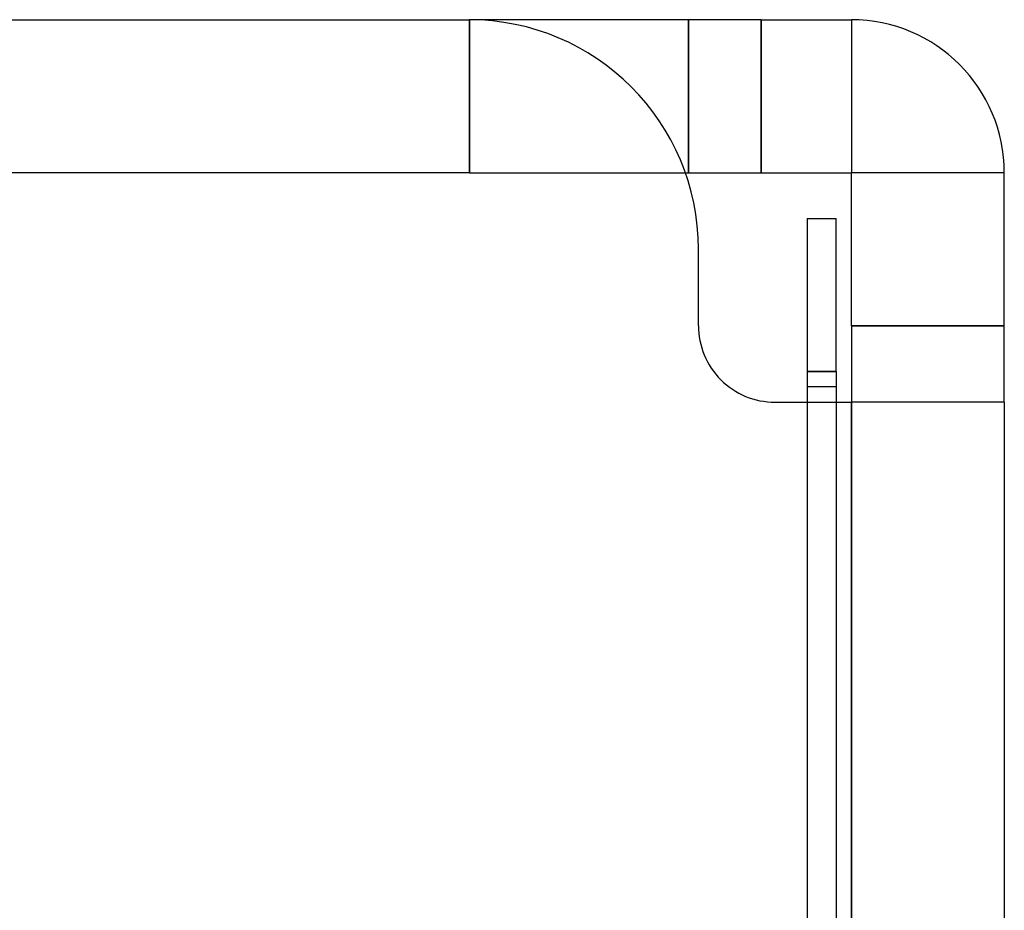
# Model space of a CAD drawing. Header units: millimetres. Extents: x -50 to 1, y 0 to 191.
# Tile 151 of 151: x -6.44 to 0, y 184.18 to 190. Entities that reach past the tile are written whole.
import ezdxf

# ---------------------------------------------------------------- set-up
doc = ezdxf.new("R2010")
doc.units = ezdxf.units.MM
doc.layers.add('MAIN-1', color=7, linetype='Continuous')
doc.layers.add('MAIN-2', color=7, linetype='Continuous')

msp = doc.modelspace()

# ---------------------------------------------------------------- linework, layer by layer
at = {"layer": 'MAIN-1'}
for p, q in [((-46.3, 190), (-3.5, 190)), ((-2.0658, 190), (-3.4967, 190)), ((-1.5888, 190), (-2.0658, 190)), ((-2.0658, 190), (-2.0658, 189)), ((-1.5888, 190), (-1.5888, 189)), ((-1.5888, 190), (-1, 190)), ((-1, 190), (-1, 189)), ((-2.0858, 189), (-2.0658, 189)), ((-2.0658, 189), (-1.5888, 189)), ((-1.5888, 189), (-1, 189)), ((-1, 188), (-1, 189)), ((0, 189), (-1, 189)), ((0, 188), (0, 189)), ((-1.288, 188.7), (-1.1, 188.7)), ((-1.288, 188.7), (-1.288, 187.7)), ((-1.1, 187.7), (-1.1, 188.7)), ((-2, 188), (-2, 188.5)), ((-1, 188), (0, 188)), ((-1, 188), (-1, 187.5)), ((0, 187.5), (0, 188)), ((-1.1, 187.7), (-1.288, 187.7)), ((-1.288, 187.7), (-1.288, 187.5)), ((-1.1, 187.7), (-1.1, 187.5)), ((-1.5, 187.5), (-1, 187.5)), ((-1, 0), (-1, 187.5)), ((0, 187.5), (-1, 187.5)), ((0, 187.5), (0, 0))]:
    msp.add_line(p, q, dxfattribs=at)
for centre, radius, start, end in [((-3.5, 188.5), 1.5, 0, 89.99998), ((-1, 189), 1, 0, 89.99998), ((-1.5, 188), 0.5, 180.00002, 270.00002)]:
    msp.add_arc(centre, radius, start, end, dxfattribs=at)
at = {"layer": 'MAIN-2'}
for p, q in [((-3.5, 190), (-3.5, 190)), ((-3.5, 190), (-3.5, 190)), ((-3.4967, 190), (-3.4967, 189)), ((-3.4967, 189), (-3.4967, 190)), ((-2.0658, 189), (-2.0658, 190)), ((-1.5888, 189), (-1.5888, 190)), ((-1, 190), (-1, 189)), ((-1, 190), (-1, 190)), ((-3.4967, 189), (-43.8, 189)), ((-3.4967, 189), (-2.0858, 189)), ((-1, 189), (-1, 189)), ((0, 189), (-1, 189)), ((0, 189), (0, 189)), ((-1.288, 188.7), (-1.288, 188.7)), ((-1.288, 188.7), (-1.288, 188.7)), ((-1.288, 188.7), (-1.288, 188.7)), ((-1.1, 188.7), (-1.1, 188.7)), ((-1.1, 188.7), (-1.1, 188.7)), ((-1.1, 188.7), (-1.1, 188.7)), ((-2, 188.5), (-2, 188.5)), ((-2, 188.5), (-2, 188.5)), ((-2, 188), (-2, 188)), ((-2, 188), (-2, 188)), ((0, 188), (-1, 188)), ((-1.288, 187.7), (-1.1, 187.7)), ((-1.288, 187.6), (-1.288, 187.6)), ((-1.288, 187.6), (-1.288, 187.6)), ((-1.1, 187.6), (-1.288, 187.6)), ((-1.1, 187.6), (-1.1, 187.6)), ((-1.1, 187.6), (-1.1, 187.6)), ((-1.5, 187.5), (-1.5, 187.5)), ((-1.5, 187.5), (-1.5, 187.5)), ((-1.288, 187.5), (-1.288, 173.45)), ((-1.1, 187.5), (-1.1, 173.45)), ((-1, 187.5), (-1, 187.5)), ((-1, 187.5), (-1, 187.5)), ((-1, 187.5), (-1, 0)), ((-1, 187.5), (-1, 187.5)), ((-1, 187.5), (-1, 0)), ((-1, 187.5), (-1, 187.5)), ((0, 187.5), (0, 187.5)), ((0, 187.5), (0, 187.5))]:
    msp.add_line(p, q, dxfattribs=at)

doc.saveas('drawing.dxf')
